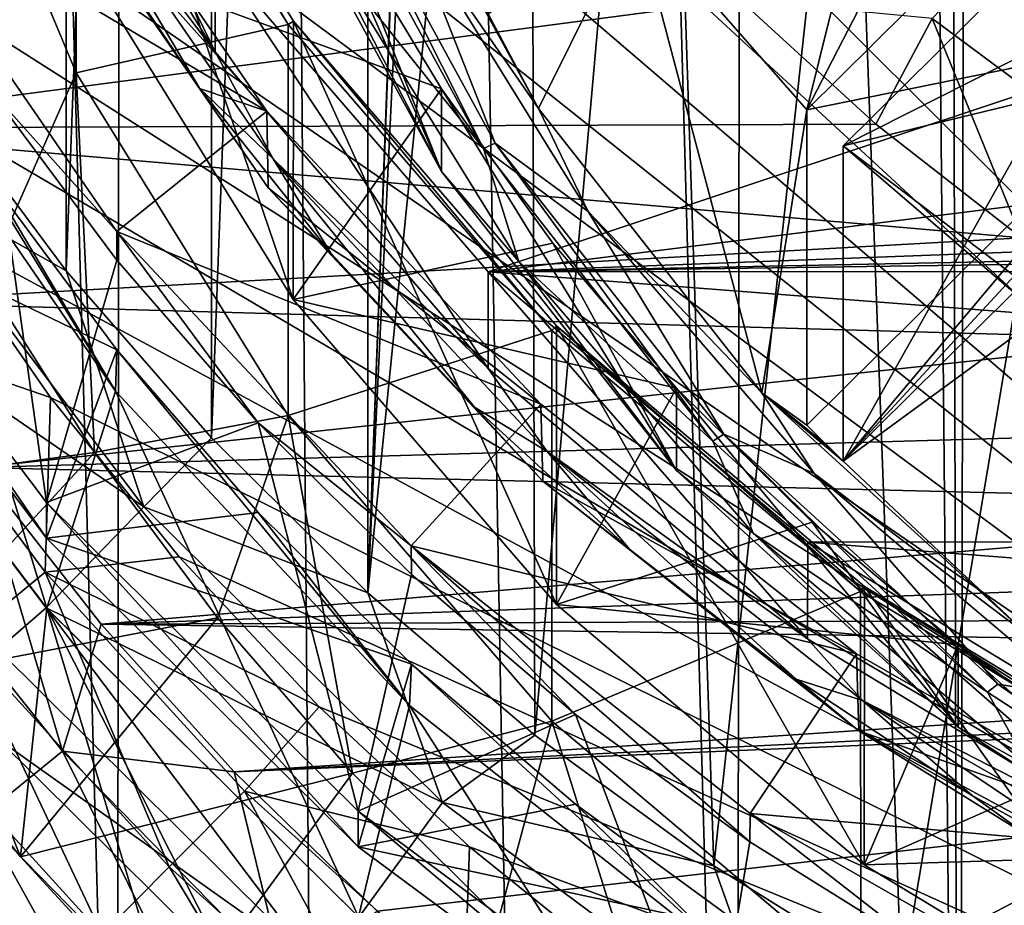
# Model space of a CAD drawing. Header units: metres. Extents: x -104 to 104, y -111 to 38.
# Tile 5 of 256: x -9.17 to -5.35, y -103.73 to -100.29. Entities that reach past the tile are written whole.
import ezdxf

# ---------------------------------------------------------------- set-up
doc = ezdxf.new("R2010")
doc.units = ezdxf.units.M
doc.layers.add('solid_509367_AD153', color=7, linetype='CONTINUOUS')

msp = doc.modelspace()

# ---------------------------------------------------------------- linework, layer by layer
at = {"layer": 'solid_509367_AD153'}
for points in [[(-11.061666, -23.528255, 19), (-9.526584, -105.931496, 19), (-8.794384, -106.528069, 19)], [(-8.716385, -24.495298, 19), (-11.061666, -23.528255, 19), (-8.794384, -106.528069, 19)], [(-8.716385, -24.495298, 19), (-8.794384, -106.528069, 19), (-8.022607, -107.077965, 19)], [(-8.716385, -24.495298, 19), (-7.220922, -107.574203, 19), (-6.388215, -108.016479, 19)], [(-6.283266, -25.228895, 19), (-8.716385, -24.495298, 19), (-6.388215, -108.016479, 19)], [(-8.716385, -24.495298, 19), (-8.022607, -107.077965, 19), (-7.220922, -107.574203, 19)], [(-6.283266, -25.228895, 19), (-6.388215, -108.016479, 19), (-5.524226, -108.405891, 19)], [(-5.668289, -52.594933, 19), (-6.283266, -25.228895, 19), (-5.524226, -108.405891, 19)], [(-5.421287, -53.759758, 19), (-5.668289, -52.594933, 19), (-5.524226, -108.405891, 19)], [(-5.421287, -53.759758, 19), (-5.524226, -108.405891, 19), (-4.639905, -108.737579, 19)], [(-4.936345, -54.849998, 19), (-5.421287, -53.759758, 19), (-4.639905, -108.737579, 19)], [(-11.307395, -66.963005, 15.803905), (0, -66.735802, 16.1), (0, -106.24762, 16.1)], [(-11.307395, -66.963005, 15.803905), (0, -106.24762, 16.1), (-11.307395, -95, 15.803905)], [(-7.820529, -85.815559, -1.135484), (-7.820529, -102.514053, 1.211337), (-8.428625, -101.911003, 1.126583)], [(-7.820529, -85.815559, -1.135484), (-8.428625, -101.911003, 1.126583), (-8.428625, -86.41861, -1.050731)], [(-7.483688, -93.55526, -0.04774), (-7.820529, -102.514053, 1.211337), (-7.820529, -85.815559, -1.135484)], [(-8.428625, -86.41861, -1.050731), (-8.428625, -101.911003, 1.126583), (-8.992067, -101.262947, 1.035505)], [(-8.428625, -86.41861, -1.050731), (-8.992067, -101.262947, 1.035505), (-8.992067, -87.066673, -0.959652)], [(-8.992067, -87.066673, -0.959652), (-8.992067, -101.262947, 1.035505), (-9.501403, -100.580429, 0.939583)], [(-8.992067, -87.066673, -0.959652), (-9.501403, -100.580429, 0.939583), (-9.501403, -87.749191, -0.86373)], [(-7.478924, -93.555435, -0.047715), (-7.820529, -102.514053, 1.211337), (-7.483688, -93.55526, -0.04774)], [(-7.478924, -93.555435, -0.047715), (-7.459042, -94.912018, 0.14294), (-7.820529, -102.514053, 1.211337)], [(-7.459042, -94.912018, 0.14294), (-7.189972, -96.244377, 0.330191), (-7.820529, -102.514053, 1.211337)], [(-11.273068, -95.839661, 15.804804), (-11.307395, -95, 15.803905), (0, -106.24762, 16.1)], [(-11.18351, -96.656342, 15.80715), (-11.273068, -95.839661, 15.804804), (0, -106.24762, 16.1)], [(-7.189972, -96.244377, 0.330191), (-7.171915, -103.066437, 1.288969), (-7.820529, -102.514053, 1.211337)], [(-7.189972, -96.244377, 0.330191), (-6.678816, -97.507973, 0.507778), (-7.171915, -103.066437, 1.288969)], [(-11.038448, -97.449585, 15.810948), (-11.18351, -96.656342, 15.80715), (0, -106.24762, 16.1)], [(-10.837698, -98.219055, 15.816205), (-11.038448, -97.449585, 15.810948), (0, -106.24762, 16.1)], [(-6.678816, -97.507973, 0.507778), (-6.477401, -103.573517, 1.360234), (-7.171915, -103.066437, 1.288969)], [(-6.678816, -97.507973, 0.507778), (-5.944884, -98.655609, 0.669068), (-6.477401, -103.573517, 1.360234)], [(-5.448579, -97.950974, -3.469273), (-6.11606, -100.637993, -3.091637), (-6.783165, -99.875755, -3.198763)], [(-5.037789, -98.549515, -3.385154), (-6.11606, -100.637993, -3.091637), (-5.448579, -97.950974, -3.469273)], [(-10.583735, -98.969185, 15.822855), (-10.837698, -98.219055, 15.816205), (0, -106.24762, 16.1)], [(-4.560282, -99.097359, -3.308159), (-6.11606, -100.637993, -3.091637), (-5.037789, -98.549515, -3.385154)], [(-9.265387, -98.661415, 1.982659), (-9.266597, -99.034798, -0.6914), (-8.413844, -100.41288, -0.497723)], [(-8.413288, -100.037865, 2.176106), (-9.265387, -98.661415, 1.982659), (-8.413844, -100.41288, -0.497723)], [(-5.944884, -98.655609, 0.669068), (-5.747686, -104.028175, 1.424133), (-6.477401, -103.573517, 1.360234)], [(-5.944884, -98.655609, 0.669068), (-5.013381, -99.651031, 0.808965), (-5.747686, -104.028175, 1.424133)], [(-10.275968, -99.704376, 15.830914), (-10.583735, -98.969185, 15.822855), (0, -106.24762, 16.1)], [(-8.954741, -98.974884, -1.4067), (-8.953526, -100.494263, -12.200286), (-9.556949, -99.052917, -12.402853)], [(-8.931284, -98.965965, -1.407953), (-8.130686, -100.306587, -1.219541), (-8.954741, -98.974884, -1.4067)], [(-8.954741, -98.974884, -1.4067), (-8.130686, -100.306587, -1.219541), (-8.953526, -100.494263, -12.200286)], [(-8.931284, -98.965965, -1.407953), (-8.932341, -100.046104, -9.107558), (-8.110395, -101.374344, -8.920887)], [(-8.110034, -100.29261, -1.221505), (-8.130686, -100.306587, -1.219541), (-8.931284, -98.965965, -1.407953)], [(-8.110034, -100.29261, -1.221505), (-8.931284, -98.965965, -1.407953), (-8.110395, -101.374344, -8.920887)], [(-9.556949, -99.052917, -12.402853), (-8.953526, -100.494263, -12.200286), (-9.309728, -101.296852, -12.087488)], [(-8.413844, -100.41288, -0.497723), (-9.266597, -99.034798, -0.6914), (-9.070434, -99.54808, -0.619263)], [(-4.560282, -100.322083, -12.022518), (-6.11606, -100.637993, -3.091637), (-4.560282, -99.097359, -3.308159)], [(-4.41886, -99.237404, -3.288477), (-5.974639, -100.778038, -3.071955), (-5.974639, -102.002762, -11.786314)], [(-3.865632, -99.710266, -3.222021), (-5.974639, -100.778038, -3.071955), (-4.41886, -99.237404, -3.288477)], [(-4.41886, -99.237404, -3.288477), (-5.974639, -102.002762, -11.786314), (-4.41886, -100.462128, -12.002836)], [(-8.24196, -99.261871, -10.252849), (-8.24196, -99.58197, -12.530465), (-7.534498, -100.876518, -12.348528)], [(-7.915264, -99.923637, -10.159844), (-8.24196, -99.261871, -10.252849), (-7.534498, -100.876518, -12.348528)], [(-8.213385, -100.642471, 0.948303), (-9.095352, -99.359985, 0.76806), (-9.742904, -99.734749, 0.82073)], [(-9.092106, -99.657845, -1.310716), (-9.095352, -99.359985, 0.76806), (-8.213385, -100.642471, 0.948303)], [(-7.829862, -99.402962, -12.555623), (-7.157773, -100.63279, -12.382782), (-7.6703, -99.891754, -12.629739)], [(-7.354011, -100.265091, -12.030528), (-7.157773, -100.63279, -12.382782), (-7.829862, -99.402962, -12.555623)], [(-8.012884, -99.510521, -12.742473), (-7.372092, -100.788239, -12.562901), (-8.061845, -99.523224, -12.740687)], [(-8.012884, -99.510521, -12.742473), (-7.32592, -100.7677, -12.565787), (-7.372092, -100.788239, -12.562901)], [(-7.6703, -99.891754, -12.629739), (-7.32592, -100.7677, -12.565787), (-8.012884, -99.510521, -12.742473)], [(-9.070434, -99.54808, -0.619263), (-8.931146, -99.87735, -1.279866), (-8.474521, -100.553955, -1.184776)], [(-8.188962, -100.82795, -0.439389), (-9.070434, -99.54808, -0.619263), (-8.474521, -100.553955, -1.184776)], [(-8.413844, -100.41288, -0.497723), (-9.070434, -99.54808, -0.619263), (-8.188962, -100.82795, -0.439389)], [(-7.966865, -100.041389, -12.608709), (-8.061845, -99.523224, -12.740687), (-7.372092, -100.788239, -12.562901)], [(-7.534498, -100.876518, -12.348528), (-8.24196, -99.58197, -12.530465), (-7.966865, -100.041389, -12.608709)], [(-8.474521, -100.553955, -1.184776), (-9.092106, -99.657845, -1.310716), (-8.474807, -100.554146, -1.184749)], [(-8.474521, -100.553955, -1.184776), (-8.931146, -99.87735, -1.279866), (-9.092106, -99.657845, -1.310716)], [(-8.474807, -100.554146, -1.184749), (-9.092106, -99.657845, -1.310716), (-8.213385, -100.642471, 0.948303)], [(-5.013381, -99.651031, 0.808965), (-4.991703, -104.423904, 1.479748), (-5.747686, -104.028175, 1.424133)], [(-9.916809, -100.417137, 15.84032), (-10.275968, -99.704376, 15.830914), (0, -106.24762, 16.1)], [(-8.213385, -100.642471, 0.948303), (-9.742904, -99.734749, 0.82073), (-8.796303, -101.109833, 1.013986)], [(-9.295186, -100.551826, 0.127701), (-8.796303, -101.109833, 1.013986), (-9.742904, -99.734749, 0.82073)], [(-3.261209, -100.117058, -3.16485), (-5.974639, -100.778038, -3.071955), (-3.865632, -99.710266, -3.222021)], [(-7.6703, -99.891754, -12.629739), (-6.964487, -101.032326, -12.469442), (-7.32592, -100.7677, -12.565787)], [(-7.157773, -100.63279, -12.382782), (-6.964487, -101.032326, -12.469442), (-7.6703, -99.891754, -12.629739)], [(-7.354011, -100.265091, -12.030528), (-6.783165, -99.875755, -3.198763), (-7.157773, -100.63279, -12.382782)], [(-6.783165, -99.875755, -3.198763), (-6.29044, -101.736298, -12.227695), (-7.157773, -100.63279, -12.382782)], [(-6.783165, -99.875755, -3.198763), (-6.11606, -100.637993, -3.091637), (-6.29044, -101.736298, -12.227695)], [(-8.932341, -100.046104, -9.107558), (-7.915264, -99.923637, -10.159844), (-7.534498, -100.556427, -10.070911)], [(-7.534498, -100.556427, -10.070911), (-7.915264, -99.923637, -10.159844), (-7.534498, -100.876518, -12.348528)], [(-10.519297, -99.997742, 3.16859), (-10.165394, -100.708603, 3.259137), (-6.37512, -100.211784, 3.089087)], [(-5.337503, -99.978828, 2.736831), (-5.629254, -100.28241, 3.008996), (-4.645545, -101.013847, 3.084391)], [(-8.110395, -101.374344, -8.920887), (-8.932341, -100.046104, -9.107558), (-7.534498, -100.556427, -10.070911)], [(-8.413288, -100.037865, 2.176106), (-8.413844, -100.41288, -0.497723), (-7.353839, -101.641922, -0.324992)], [(-7.353456, -101.26651, 2.348781), (-8.413288, -100.037865, 2.176106), (-7.353839, -101.641922, -0.324992)], [(-3.817204, -100.087822, 2.183127), (-8.413288, -100.037865, 2.176106), (-7.353456, -101.26651, 2.348781)], [(-7.966865, -100.041389, -12.608709), (-7.372092, -100.788239, -12.562901), (-7.233762, -101.226067, -12.442214)], [(-7.534498, -100.876518, -12.348528), (-7.966865, -100.041389, -12.608709), (-7.233762, -101.226067, -12.442214)], [(-2.626029, -100.675713, 2.26575), (-3.817204, -100.087822, 2.183127), (-7.353456, -101.26651, 2.348781)], [(-3.261209, -100.117058, -3.16485), (-4.36131, -102.003944, -2.899665), (-5.974639, -100.778038, -3.071955)], [(-9.745869, -100.355919, -3.636194), (-8.801093, -101.730148, -3.443058), (-9.742785, -100.194336, -2.44711)], [(-8.801093, -101.730148, -3.443058), (-9.295186, -100.899757, -2.34797), (-9.742785, -100.194336, -2.44711)], [(-10.165394, -100.708603, 3.259137), (-5.847655, -100.69352, 3.142842), (-6.37512, -100.211784, 3.089087)], [(-5.629254, -100.28241, 3.008996), (-6.37512, -100.211784, 3.089087), (-5.847655, -100.69352, 3.142842)], [(-8.130686, -100.306587, -1.219541), (-8.130243, -101.824173, -12.013379), (-8.953526, -100.494263, -12.200286)], [(-8.110034, -100.29261, -1.221505), (-7.106354, -101.49427, -1.052623), (-8.130686, -100.306587, -1.219541)], [(-8.130686, -100.306587, -1.219541), (-7.106354, -101.49427, -1.052623), (-8.130243, -101.824173, -12.013379)], [(-8.110034, -100.29261, -1.221505), (-8.110395, -101.374344, -8.920887), (-7.088746, -102.558899, -8.754408)], [(-7.088469, -101.476936, -1.055059), (-7.106354, -101.49427, -1.052623), (-8.110034, -100.29261, -1.221505)], [(-7.088469, -101.476936, -1.055059), (-8.110034, -100.29261, -1.221505), (-7.088746, -102.558899, -8.754408)], [(-5.629254, -100.28241, 3.008996), (-5.847655, -100.69352, 3.142842), (-5.282038, -101.134499, 3.18986)], [(-4.645545, -101.013847, 3.084391), (-5.629254, -100.28241, 3.008996), (-5.282038, -101.134499, 3.18986)], [(-4.560282, -100.322083, -12.022518), (-5.974639, -102.002762, -11.786314), (-6.11606, -101.862717, -11.805996)], [(-4.560282, -100.322083, -12.022518), (-6.11606, -101.862717, -11.805996), (-6.11606, -100.637993, -3.091637)], [(-4.490128, -100.392654, -12.0126), (-5.974639, -102.002762, -11.786314), (-4.560282, -100.322083, -12.022518)], [(-10.093715, -101.21759, -3.515094), (-9.068298, -102.573654, -3.324512), (-9.745869, -100.355919, -3.636194)], [(-9.068298, -102.573654, -3.324512), (-8.801093, -101.730148, -3.443058), (-9.745869, -100.355919, -3.636194)], [(-9.509466, -101.099846, 15.850986), (-9.916809, -100.417137, 15.84032), (0, -106.24762, 16.1)], [(-7.353839, -101.641922, -0.324992), (-8.413844, -100.41288, -0.497723), (-8.188962, -100.82795, -0.439389)], [(-4.41886, -100.462128, -12.002836), (-5.974639, -102.002762, -11.786314), (-4.490128, -100.392654, -12.0126)], [(-8.953526, -100.494263, -12.200286), (-8.883155, -101.969086, -11.993013), (-9.309728, -101.296852, -12.087488)], [(-8.953526, -100.494263, -12.200286), (-8.130243, -101.824173, -12.013379), (-8.883155, -101.969086, -11.993013)], [(-10.095042, -100.805077, -0.594077), (-9.068995, -102.162376, -0.403321), (-9.295186, -100.551826, 0.127701)], [(-9.674191, -100.878708, -3.057807), (-9.501403, -100.580429, 0.939583), (-8.992067, -101.262947, 1.035505)], [(-9.295186, -100.551826, 0.127701), (-8.795604, -101.222145, 0.221908), (-8.796303, -101.109833, 1.013986)], [(-9.068995, -102.162376, -0.403321), (-8.795604, -101.222145, 0.221908), (-9.295186, -100.551826, 0.127701)], [(-8.474807, -100.554146, -1.184749), (-8.208514, -100.940796, -1.130409), (-8.474521, -100.553955, -1.184776)], [(-8.213385, -100.642471, 0.948303), (-8.208514, -100.940796, -1.130409), (-8.474807, -100.554146, -1.184749)], [(-7.965108, -101.193993, -1.094824), (-8.474521, -100.553955, -1.184776), (-8.208514, -100.940796, -1.130409)], [(-8.188962, -100.82795, -0.439389), (-8.474521, -100.553955, -1.184776), (-7.965108, -101.193993, -1.094824)], [(-8.110395, -101.374344, -8.920887), (-7.534498, -100.556427, -10.070911), (-7.102264, -101.155914, -9.986659)], [(-7.534498, -100.556427, -10.070911), (-7.534498, -100.876518, -12.348528), (-6.621515, -102.038109, -12.185278)], [(-7.102264, -101.155914, -9.986659), (-7.534498, -100.556427, -10.070911), (-6.621515, -102.038109, -12.185278)], [(-7.148396, -101.78083, 1.108289), (-8.213385, -100.642471, 0.948303), (-8.796303, -101.109833, 1.013986)], [(-8.208514, -100.940796, -1.130409), (-8.213385, -100.642471, 0.948303), (-7.148396, -101.78083, 1.108289)], [(-7.157773, -100.63279, -12.382782), (-6.29044, -101.736298, -12.227695), (-6.964487, -101.032326, -12.469442)], [(-6.11606, -100.637993, -3.091637), (-6.11606, -101.862717, -11.805996), (-6.29044, -101.736298, -12.227695)], [(-10.165394, -100.708603, 3.259137), (-5.282038, -101.134499, 3.18986), (-5.847655, -100.69352, 3.142842)], [(-1.337407, -101.040085, 2.316959), (-2.626029, -100.675713, 2.26575), (-7.353456, -101.26651, 2.348781)], [(-10.165394, -100.708603, 3.259137), (-9.770322, -101.385094, 3.343764), (-5.282038, -101.134499, 3.18986)], [(-7.32592, -100.7677, -12.565787), (-6.481448, -101.924034, -12.403275), (-7.372092, -100.788239, -12.562901)], [(-7.32592, -100.7677, -12.565787), (-6.4382, -101.897408, -12.407017), (-6.481448, -101.924034, -12.403275)], [(-6.964487, -101.032326, -12.469442), (-6.4382, -101.897408, -12.407017), (-7.32592, -100.7677, -12.565787)], [(-9.068995, -102.301552, -1.393589), (-9.068995, -102.162376, -0.403321), (-10.095042, -100.805077, -0.594077)], [(-10.095042, -100.944252, -1.584345), (-9.068995, -102.301552, -1.393589), (-10.095042, -100.805077, -0.594077)], [(-7.233762, -101.226067, -12.442214), (-7.372092, -100.788239, -12.562901), (-6.481448, -101.924034, -12.403275)], [(-5.974639, -100.778038, -3.071955), (-4.36131, -102.003944, -2.899665), (-5.204905, -101.438652, -2.979112)], [(-5.974639, -102.002762, -11.786314), (-5.974639, -100.778038, -3.071955), (-5.204905, -101.438652, -2.979112)], [(-8.188962, -100.82795, -0.439389), (-7.965108, -101.193993, -1.094824), (-7.406871, -101.791862, -1.010799)], [(-7.123883, -101.964409, -0.27967), (-8.188962, -100.82795, -0.439389), (-7.406871, -101.791862, -1.010799)], [(-7.353839, -101.641922, -0.324992), (-8.188962, -100.82795, -0.439389), (-7.123883, -101.964409, -0.27967)], [(-8.690784, -102.179489, -2.874994), (-10.093946, -101.216049, -3.51531), (-9.674191, -100.878708, -3.057807)], [(-8.690784, -102.179489, -2.874994), (-9.674191, -100.878708, -3.057807), (-8.992067, -101.262947, 1.035505)], [(-6.621515, -102.038109, -12.185278), (-7.534498, -100.876518, -12.348528), (-7.233762, -101.226067, -12.442214)], [(-9.295186, -100.899757, -2.34797), (-8.795604, -101.570076, -2.253762), (-10.095042, -100.944252, -1.584345)], [(-8.801093, -101.730148, -3.443058), (-8.795604, -101.570076, -2.253762), (-9.295186, -100.899757, -2.34797)], [(-8.795604, -101.570076, -2.253762), (-9.068995, -102.301552, -1.393589), (-10.095042, -100.944252, -1.584345)], [(-8.208514, -100.940796, -1.130409), (-7.148396, -101.78083, 1.108289), (-7.140871, -102.079987, -0.970305)], [(-7.965108, -101.193993, -1.094824), (-8.208514, -100.940796, -1.130409), (-7.140871, -102.079987, -0.970305)], [(-0.673782, -101.132118, 2.329894), (-1.337407, -101.040085, 2.316959), (-7.353456, -101.26651, 2.348781)], [(-6.964487, -101.032326, -12.469442), (-6.087184, -102.049522, -12.326485), (-6.4382, -101.897408, -12.407017)], [(-6.29044, -101.736298, -12.227695), (-6.087184, -102.049522, -12.326485), (-6.964487, -101.032326, -12.469442)], [(-9.761717, -101.510887, 15.79587), (-9.509466, -101.099846, 15.850986), (-9.053046, -101.754623, 15.862938)], [(-9.053046, -101.754623, 15.862938), (-9.509466, -101.099846, 15.850986), (0, -106.24762, 16.1)], [(-7.148396, -101.78083, 1.108289), (-8.796303, -101.109833, 1.013986), (-7.652043, -102.3312, 1.185637)], [(-8.246834, -101.853622, 0.310657), (-7.652043, -102.3312, 1.185637), (-8.796303, -101.109833, 1.013986)], [(-8.795604, -101.222145, 0.221908), (-8.246834, -101.853622, 0.310657), (-8.796303, -101.109833, 1.013986)], [(-9.770322, -101.385094, 3.343764), (-4.685239, -101.528343, 3.22943), (-5.282038, -101.134499, 3.18986)], [(-8.110395, -101.374344, -8.920887), (-7.102264, -101.155914, -9.986659), (-6.621515, -101.71801, -9.907661)], [(0, -101.16333, 2.33428), (-0.673782, -101.132118, 2.329894), (-7.353456, -101.26651, 2.348781)], [(-6.621515, -101.71801, -9.907661), (-7.102264, -101.155914, -9.986659), (-6.621515, -102.038109, -12.185278)], [(-7.406871, -101.791862, -1.010799), (-7.965108, -101.193993, -1.094824), (-7.140871, -102.079987, -0.970305)], [(0, -101.16333, 2.33428), (-7.353456, -101.26651, 2.348781), (7.360244, -101.259819, 2.347841)], [(-10.093946, -101.216049, -3.51531), (-9.06986, -102.571571, -3.324805), (-9.257636, -102.733948, -3.301983)], [(-8.690784, -102.179489, -2.874994), (-9.06986, -102.571571, -3.324805), (-10.093946, -101.216049, -3.51531)], [(-9.169965, -103.538559, -11.043657), (-9.068298, -102.573654, -3.324512), (-10.093715, -101.21759, -3.515094)], [(-9.169965, -103.538559, -11.043657), (-10.093715, -101.21759, -3.515094), (-9.706403, -102.860855, -11.138903)], [(-9.068995, -102.162376, -0.403321), (-8.246834, -101.853622, 0.310657), (-8.795604, -101.222145, 0.221908)], [(-7.233762, -101.226067, -12.442214), (-6.481448, -101.924034, -12.403275), (-6.32254, -102.282585, -12.29373)], [(-6.621515, -102.038109, -12.185278), (-7.233762, -101.226067, -12.442214), (-6.32254, -102.282585, -12.29373)], [(-8.690784, -102.179489, -2.874994), (-8.992067, -101.262947, 1.035505), (-8.428625, -101.911003, 1.126583)], [(-7.353456, -101.26651, 2.348781), (-7.353839, -101.641922, -0.324992), (-6.112715, -102.691612, -0.177468)], [(7.360244, -101.259819, 2.347841), (-7.353456, -101.26651, 2.348781), (6.121272, -102.309647, 2.495384)], [(-6.111816, -102.316422, 2.496337), (-7.353456, -101.26651, 2.348781), (-6.112715, -102.691612, -0.177468)], [(6.121272, -102.309647, 2.495384), (-7.353456, -101.26651, 2.348781), (-6.111816, -102.316422, 2.496337)], [(-10.191875, -102.146461, -11.239305), (-9.309728, -101.296852, -12.087488), (-8.883155, -101.969086, -11.993013)], [(-9.770322, -101.385094, 3.343764), (-9.333615, -102.027023, 3.422434), (-4.685239, -101.528343, 3.22943)], [(-7.088746, -102.558899, -8.754408), (-8.110395, -101.374344, -8.920887), (-6.621515, -101.71801, -9.907661)], [(-5.974639, -102.002762, -11.786314), (-5.204905, -101.438652, -2.979112), (-5.251519, -102.68338, -12.09459)], [(-7.106354, -101.49427, -1.052623), (-7.106178, -103.011398, -11.846525), (-8.130243, -101.824173, -12.013379)], [(-7.088469, -101.476936, -1.055059), (-5.906999, -102.508629, -0.910064), (-7.106354, -101.49427, -1.052623)], [(-7.106354, -101.49427, -1.052623), (-5.906999, -102.508629, -0.910064), (-7.106178, -103.011398, -11.846525)], [(-7.088469, -101.476936, -1.055059), (-7.088746, -102.558899, -8.754408), (-5.892547, -103.57061, -8.612222)], [(-5.891635, -102.489021, -0.91282), (-5.906999, -102.508629, -0.910064), (-7.088469, -101.476936, -1.055059)], [(-5.891635, -102.489021, -0.91282), (-7.088469, -101.476936, -1.055059), (-5.892547, -103.57061, -8.612222)], [(-9.074492, -102.433434, 15.813866), (-9.761717, -101.510887, 15.79587), (-9.053046, -101.754623, 15.862938)], [(-9.393886, -102.696747, 15.662134), (-9.761717, -101.510887, 15.79587), (-9.074492, -102.433434, 15.813866)], [(-9.333615, -102.027023, 3.422434), (-4.054169, -101.876991, 3.261742), (-4.685239, -101.528343, 3.22943)], [(-8.795604, -101.570076, -2.253762), (-8.246834, -102.201553, -2.165014), (-9.068995, -102.301552, -1.393589)], [(-8.801093, -101.730148, -3.443058), (-7.659605, -102.950546, -3.271543), (-8.795604, -101.570076, -2.253762)], [(-7.659605, -102.950546, -3.271543), (-8.246834, -102.201553, -2.165014), (-8.795604, -101.570076, -2.253762)], [(-6.112715, -102.691612, -0.177468), (-7.353839, -101.641922, -0.324992), (-7.123883, -101.964409, -0.27967)], [(-9.068298, -102.573654, -3.324512), (-7.857496, -103.772461, -3.15603), (-8.801093, -101.730148, -3.443058)], [(-7.857496, -103.772461, -3.15603), (-7.659605, -102.950546, -3.271543), (-8.801093, -101.730148, -3.443058)], [(-7.088746, -102.558899, -8.754408), (-6.621515, -101.71801, -9.907661), (-6.095534, -102.238869, -9.834458)], [(-6.621515, -101.71801, -9.907661), (-6.621515, -102.038109, -12.185278), (-5.527915, -103.035042, -12.045168)], [(-6.095534, -102.238869, -9.834458), (-6.621515, -101.71801, -9.907661), (-5.527915, -103.035042, -12.045168)], [(-9.074492, -102.433434, 15.813866), (-9.053046, -101.754623, 15.862938), (-8.55344, -102.373207, 15.87602)], [(-8.55344, -102.373207, 15.87602), (-9.053046, -101.754623, 15.862938), (0, -106.24762, 16.1)], [(-6.29044, -101.736298, -12.227695), (-5.251519, -102.68338, -12.09459), (-6.087184, -102.049522, -12.326485)], [(-5.974639, -102.002762, -11.786314), (-5.251519, -102.68338, -12.09459), (-6.29044, -101.736298, -12.227695)], [(-6.045763, -101.933151, -11.796098), (-5.974639, -102.002762, -11.786314), (-6.29044, -101.736298, -12.227695)], [(-6.11606, -101.862717, -11.805996), (-6.045763, -101.933151, -11.796098), (-6.29044, -101.736298, -12.227695)], [(-5.923168, -102.750198, 1.244524), (-7.148396, -101.78083, 1.108289), (-7.652043, -102.3312, 1.185637)], [(-6.803131, -102.344666, -0.933108), (-7.406871, -101.791862, -1.010799), (-7.140871, -102.079987, -0.970305)], [(-7.123883, -101.964409, -0.27967), (-7.406871, -101.791862, -1.010799), (-6.803131, -102.344666, -0.933108)], [(-7.140871, -102.079987, -0.970305), (-7.148396, -101.78083, 1.108289), (-5.923168, -102.750198, 1.244524)], [(-8.130243, -101.824173, -12.013379), (-8.405046, -102.610741, -11.902834), (-8.883155, -101.969086, -11.993013)], [(-8.130243, -101.824173, -12.013379), (-7.881079, -103.213837, -11.818074), (-8.405046, -102.610741, -11.902834)], [(-8.130243, -101.824173, -12.013379), (-7.106178, -103.011398, -11.846525), (-7.881079, -103.213837, -11.818074)], [(-9.333615, -102.027023, 3.422434), (-3.401426, -102.174576, 3.286304), (-4.054169, -101.876991, 3.261742)], [(-9.068995, -102.162376, -0.403321), (-7.858329, -103.361267, -0.234829), (-8.246834, -101.853622, 0.310657)], [(-8.246834, -101.853622, 0.310657), (-7.651943, -102.442726, 0.393449), (-7.652043, -102.3312, 1.185637)], [(-7.858329, -103.361267, -0.234829), (-7.651943, -102.442726, 0.393449), (-8.246834, -101.853622, 0.310657)], [(-6.11606, -101.862717, -11.805996), (-5.974639, -102.002762, -11.786314), (-6.045763, -101.933151, -11.796098)], [(-8.690784, -102.179489, -2.874994), (-8.428625, -101.911003, 1.126583), (-7.820529, -102.514053, 1.211337)], [(-6.4382, -101.897408, -12.407017), (-5.413478, -102.899925, -12.266123), (-6.481448, -101.924034, -12.403275)], [(-6.4382, -101.897408, -12.407017), (-5.37371, -102.867805, -12.270637), (-5.413478, -102.899925, -12.266123)], [(-6.087184, -102.049522, -12.326485), (-5.37371, -102.867805, -12.270637), (-6.4382, -101.897408, -12.407017)], [(-6.32254, -102.282585, -12.29373), (-6.481448, -101.924034, -12.403275), (-5.413478, -102.899925, -12.266123)], [(-9.706403, -102.860855, -11.138903), (-10.191875, -102.146461, -11.239305), (-8.883155, -101.969086, -11.993013)], [(-9.706403, -102.860855, -11.138903), (-8.883155, -101.969086, -11.993013), (-8.405046, -102.610741, -11.902834)], [(-7.123883, -101.964409, -0.27967), (-6.803131, -102.344666, -0.933108), (-6.156797, -102.849121, -0.862211)], [(-5.899302, -102.931175, -0.1438), (-7.123883, -101.964409, -0.27967), (-6.156797, -102.849121, -0.862211)], [(-6.112715, -102.691612, -0.177468), (-7.123883, -101.964409, -0.27967), (-5.899302, -102.931175, -0.1438)], [(-9.772262, -102.166031, 3.504207), (-9.007268, -103.129143, 3.619335), (-9.333615, -102.027023, 3.422434)], [(-9.333615, -102.027023, 3.422434), (-8.856477, -102.634964, 3.495257), (-3.401426, -102.174576, 3.286304)], [(-9.007268, -103.129143, 3.619335), (-8.856477, -102.634964, 3.495257), (-9.333615, -102.027023, 3.422434)], [(-5.527915, -103.035042, -12.045168), (-6.621515, -102.038109, -12.185278), (-6.32254, -102.282585, -12.29373)], [(-6.087184, -102.049522, -12.326485), (-5.059996, -102.918282, -12.204388), (-5.37371, -102.867805, -12.270637)], [(-5.251519, -102.68338, -12.09459), (-5.059996, -102.918282, -12.204388), (-6.087184, -102.049522, -12.326485)], [(-7.140871, -102.079987, -0.970305), (-5.923168, -102.750198, 1.244524), (-5.913343, -103.049072, -0.834109)], [(-6.803131, -102.344666, -0.933108), (-7.140871, -102.079987, -0.970305), (-5.913343, -103.049072, -0.834109)], [(-9.321443, -103.38353, 3.812967), (-9.007268, -103.129143, 3.619335), (-9.772262, -102.166031, 3.504207)], [(-7.530423, -103.328445, -2.713518), (-9.06986, -102.571571, -3.324805), (-8.690784, -102.179489, -2.874994)], [(-7.858329, -103.500435, -1.225097), (-7.858329, -103.361267, -0.234829), (-9.068995, -102.162376, -0.403321)], [(-9.068995, -102.301552, -1.393589), (-7.858329, -103.500435, -1.225097), (-9.068995, -102.162376, -0.403321)], [(-8.856477, -102.634964, 3.495257), (-2.727144, -102.418564, 3.302764), (-3.401426, -102.174576, 3.286304)], [(-7.530423, -103.328445, -2.713518), (-8.690784, -102.179489, -2.874994), (-7.820529, -102.514053, 1.211337)], [(-8.246834, -102.201553, -2.165014), (-7.651943, -102.790657, -2.082221), (-9.068995, -102.301552, -1.393589)], [(-7.659605, -102.950546, -3.271543), (-7.651943, -102.790657, -2.082221), (-8.246834, -102.201553, -2.165014)], [(-7.088746, -102.558899, -8.754408), (-6.095534, -102.238869, -9.834458), (-5.527915, -102.714943, -9.767551)], [(-5.527915, -102.714943, -9.767551), (-6.095534, -102.238869, -9.834458), (-5.527915, -103.035042, -12.045168)], [(-7.651943, -102.790657, -2.082221), (-7.858329, -103.500435, -1.225097), (-9.068995, -102.301552, -1.393589)], [(-6.32254, -102.282585, -12.29373), (-5.413478, -102.899925, -12.266123), (-5.255636, -103.184937, -12.166912)], [(-5.527915, -103.035042, -12.045168), (-6.32254, -102.282585, -12.29373), (-5.255636, -103.184937, -12.166912)], [(-5.923168, -102.750198, 1.244524), (-7.652043, -102.3312, 1.185637), (-6.336141, -103.370232, 1.331664)], [(-6.337351, -103.480873, 0.539352), (-6.336141, -103.370232, 1.331664), (-7.652043, -102.3312, 1.185637)], [(-7.01426, -102.986153, 0.469823), (-6.337351, -103.480873, 0.539352), (-7.652043, -102.3312, 1.185637)], [(-7.651943, -102.442726, 0.393449), (-7.01426, -102.986153, 0.469823), (-7.652043, -102.3312, 1.185637)], [(-6.111816, -102.316422, 2.496337), (-6.112715, -102.691612, -0.177468), (-4.72109, -103.536064, -0.058788)], [(6.121272, -102.309647, 2.495384), (-6.111816, -102.316422, 2.496337), (4.732626, -103.154572, 2.614131)], [(-4.722789, -103.159538, 2.614829), (-6.111816, -102.316422, 2.496337), (-4.72109, -103.536064, -0.058788)], [(4.732626, -103.154572, 2.614131), (-6.111816, -102.316422, 2.496337), (-4.722789, -103.159538, 2.614829)], [(-9.074492, -102.433434, 15.813866), (-8.55344, -102.373207, 15.87602), (-8.009535, -102.956291, 15.890263)], [(-8.009535, -102.956291, 15.890263), (-8.55344, -102.373207, 15.87602), (0, -106.24762, 16.1)], [(-6.156797, -102.849121, -0.862211), (-6.803131, -102.344666, -0.933108), (-5.913343, -103.049072, -0.834109)], [(-8.856477, -102.634964, 3.495257), (-2.037898, -102.609871, 3.311425), (-2.727144, -102.418564, 3.302764)], [(-8.592101, -103.577454, 15.683129), (-9.393886, -102.696747, 15.662134), (-9.074492, -102.433434, 15.813866)], [(-8.299899, -103.28389, 15.834149), (-9.074492, -102.433434, 15.813866), (-8.009535, -102.956291, 15.890263)], [(-8.592101, -103.577454, 15.683129), (-9.074492, -102.433434, 15.813866), (-8.299899, -103.28389, 15.834149)], [(-7.858329, -103.361267, -0.234829), (-7.01426, -102.986153, 0.469823), (-7.651943, -102.442726, 0.393449)], [(-5.891635, -102.489021, -0.91282), (-4.562208, -103.324669, -0.795378), (-5.906999, -102.508629, -0.910064)], [(-5.891635, -102.489021, -0.91282), (-5.892547, -103.57061, -8.612222), (-4.551255, -104.384552, -8.497829)], [(-4.552732, -103.301758, -0.798597), (-4.562208, -103.324669, -0.795378), (-5.891635, -102.489021, -0.91282)], [(-4.552732, -103.301758, -0.798597), (-5.891635, -102.489021, -0.91282), (-4.551255, -104.384552, -8.497829)], [(-7.530423, -103.328445, -2.713518), (-7.820529, -102.514053, 1.211337), (-7.171915, -103.066437, 1.288969)], [(-5.906999, -102.508629, -0.910064), (-5.906402, -104.025986, -11.703935), (-7.106178, -103.011398, -11.846525)], [(-5.906999, -102.508629, -0.910064), (-4.562208, -103.324669, -0.795378), (-5.906402, -104.025986, -11.703935)], [(-9.06986, -102.571571, -3.324805), (-8.022882, -103.958168, -3.129931), (-9.257636, -102.733948, -3.301983)], [(-9.06986, -102.571571, -3.324805), (-7.856051, -103.773445, -3.155892), (-8.022882, -103.958168, -3.129931)], [(-7.530423, -103.328445, -2.713518), (-7.856051, -103.773445, -3.155892), (-9.06986, -102.571571, -3.324805)], [(-5.892547, -103.57061, -8.612222), (-7.088746, -102.558899, -8.754408), (-5.527915, -102.714943, -9.767551)], [(-8.585377, -104.176018, -10.954068), (-9.068298, -102.573654, -3.324512), (-9.169965, -103.538559, -11.043657)], [(-7.955708, -104.769882, -10.870605), (-7.857496, -103.772461, -3.15603), (-9.068298, -102.573654, -3.324512)], [(-7.955708, -104.769882, -10.870605), (-9.068298, -102.573654, -3.324512), (-8.585377, -104.176018, -10.954068)], [(-8.856477, -102.634964, 3.495257), (-1.355527, -102.746529, 3.312587), (-2.037898, -102.609871, 3.311425)], [(-9.169965, -103.538559, -11.043657), (-9.706403, -102.860855, -11.138903), (-8.405046, -102.610741, -11.902834)], [(-9.169965, -103.538559, -11.043657), (-8.405046, -102.610741, -11.902834), (-7.881079, -103.213837, -11.818074)], [(-9.007268, -103.129143, 3.619335), (-8.340237, -103.209236, 3.562314), (-8.856477, -102.634964, 3.495257)], [(-8.856477, -102.634964, 3.495257), (-8.340237, -103.209236, 3.562314), (-1.355527, -102.746529, 3.312587)], [(-8.853388, -103.840919, 15.445029), (-9.67947, -102.933006, 15.423397), (-9.393886, -102.696747, 15.662134)], [(-8.853388, -103.840919, 15.445029), (-9.393886, -102.696747, 15.662134), (-8.592101, -103.577454, 15.683129)], [(-4.72109, -103.536064, -0.058788), (-6.112715, -102.691612, -0.177468), (-5.899302, -102.931175, -0.1438)], [(-5.892547, -103.57061, -8.612222), (-5.527915, -102.714943, -9.767551), (-4.922534, -103.142967, -9.707397)], [(-5.527915, -102.714943, -9.767551), (-5.527915, -103.035042, -12.045168), (-4.283526, -103.840126, -11.93202)], [(-4.922534, -103.142967, -9.707397), (-5.527915, -102.714943, -9.767551), (-4.283526, -103.840126, -11.93202)], [(-9.257636, -102.733948, -3.301983), (-8.022882, -103.958168, -3.129931), (-9.259171, -103.081192, -5.777751)], [(-8.340237, -103.209236, 3.562314), (-0.676911, -102.828812, 3.306206), (-1.355527, -102.746529, 3.312587)], [(-4.567114, -103.527534, 1.353772), (-5.923168, -102.750198, 1.244524), (-6.336141, -103.370232, 1.331664)], [(-5.913343, -103.049072, -0.834109), (-5.923168, -102.750198, 1.244524), (-4.567114, -103.527534, 1.353772)], [(-7.651943, -102.790657, -2.082221), (-7.01426, -103.334084, -2.005847), (-7.858329, -103.500435, -1.225097)], [(-7.659605, -102.950546, -3.271543), (-6.346133, -103.989792, -3.125487), (-7.651943, -102.790657, -2.082221)], [(-6.346133, -103.989792, -3.125487), (-7.01426, -103.334084, -2.005847), (-7.651943, -102.790657, -2.082221)], [(-8.340237, -103.209236, 3.562314), (0.000028, -102.856911, 3.292254), (-0.676911, -102.828812, 3.306206)], [(-8.340237, -103.209236, 3.562314), (-7.784385, -103.749741, 3.623579), (0.000028, -102.856911, 3.292254)], [(-7.784385, -103.749741, 3.623579), (-7.196525, -104.249588, 3.678283), (0.000028, -102.856911, 3.292254)], [(-7.196525, -104.249588, 3.678283), (-6.578047, -104.707993, 3.726352), (0.000028, -102.856911, 3.292254)], [(-6.578047, -104.707993, 3.726352), (-5.928033, -105.124847, 3.76775), (0.000028, -102.856911, 3.292254)], [(-5.473546, -103.3013, -0.798661), (-6.156797, -102.849121, -0.862211), (-5.913343, -103.049072, -0.834109)], [(-5.899302, -102.931175, -0.1438), (-6.156797, -102.849121, -0.862211), (-5.473546, -103.3013, -0.798661)], [(-5.928033, -105.124847, 3.76775), (-5.247602, -105.497849, 3.802179), (0.000028, -102.856911, 3.292254)], [(-5.37371, -102.867805, -12.270637), (-4.199114, -103.688011, -12.155365), (-5.413478, -102.899925, -12.266123)], [(-5.37371, -102.867805, -12.270637), (-4.165823, -103.649559, -12.160769), (-4.199114, -103.688011, -12.155365)], [(-5.059996, -102.918282, -12.204388), (-4.165823, -103.649559, -12.160769), (-5.37371, -102.867805, -12.270637)], [(-5.255636, -103.184937, -12.166912), (-5.413478, -102.899925, -12.266123), (-4.199114, -103.688011, -12.155365)], [(-9.071228, -104.06131, 15.131412), (-9.917497, -103.130577, 15.109251), (-9.67947, -102.933006, 15.423397)], [(-9.071228, -104.06131, 15.131412), (-9.67947, -102.933006, 15.423397), (-8.853388, -103.840919, 15.445029)], [(-7.857496, -103.772461, -3.15603), (-6.486469, -104.788574, -3.013224), (-7.659605, -102.950546, -3.271543)], [(-6.486469, -104.788574, -3.013224), (-6.346133, -103.989792, -3.125487), (-7.659605, -102.950546, -3.271543)], [(-5.899302, -102.931175, -0.1438), (-5.473546, -103.3013, -0.798661), (-4.755137, -103.699661, -0.742675)], [(-4.546611, -103.704674, -0.035091), (-5.899302, -102.931175, -0.1438), (-4.755137, -103.699661, -0.742675)], [(-4.72109, -103.536064, -0.058788), (-5.899302, -102.931175, -0.1438), (-4.546611, -103.704674, -0.035091)], [(-8.299899, -103.28389, 15.834149), (-8.009535, -102.956291, 15.890263), (-7.425999, -103.49968, 15.905543)], [(-7.425999, -103.49968, 15.905543), (-8.009535, -102.956291, 15.890263), (0, -106.24762, 16.1)], [(-7.858329, -103.361267, -0.234829), (-6.48769, -104.377327, -0.092031), (-7.01426, -102.986153, 0.469823)], [(-6.48769, -104.377327, -0.092031), (-6.337351, -103.480873, 0.539352), (-7.01426, -102.986153, 0.469823)], [(-7.106178, -103.011398, -11.846525), (-7.311666, -103.777748, -11.738821), (-7.881079, -103.213837, -11.818074)], [(-7.106178, -103.011398, -11.846525), (-6.703043, -104.296455, -11.665922), (-7.311666, -103.777748, -11.738821)], [(-7.106178, -103.011398, -11.846525), (-5.906402, -104.025986, -11.703935), (-6.703043, -104.296455, -11.665922)], [(-7.530423, -103.328445, -2.713518), (-7.171915, -103.066437, 1.288969), (-6.477401, -103.573517, 1.360234)], [(-5.913343, -103.049072, -0.834109), (-4.567114, -103.527534, 1.353772), (-5.250333, -103.46167, -0.776123)], [(-5.473546, -103.3013, -0.798661), (-5.913343, -103.049072, -0.834109), (-5.250333, -103.46167, -0.776123)], [(-4.283526, -103.840126, -11.93202), (-5.527915, -103.035042, -12.045168), (-5.255636, -103.184937, -12.166912)], [(-9.259171, -103.081192, -5.777751), (-8.020223, -104.308083, -5.605322), (-12.068495, -103.248619, -5.75422)], [(-8.022882, -103.958168, -3.129931), (-8.020223, -104.308083, -5.605322), (-9.259171, -103.081192, -5.777751)], [(-9.234955, -104.228004, 14.757519), (-9.917497, -103.130577, 15.109251), (-9.071228, -104.06131, 15.131412)], [(-9.321443, -103.38353, 3.812967), (-8.430064, -104.294891, 3.917479), (-9.007268, -103.129143, 3.619335)], [(-9.007268, -103.129143, 3.619335), (-8.146368, -104.009346, 3.720274), (-8.340237, -103.209236, 3.562314)], [(-8.430064, -104.294891, 3.917479), (-8.146368, -104.009346, 3.720274), (-9.007268, -103.129143, 3.619335)], [(-5.892547, -103.57061, -8.612222), (-4.922534, -103.142967, -9.707397), (-4.283526, -103.520027, -9.654404)], [(-8.585377, -104.176018, -10.954068), (-9.169965, -103.538559, -11.043657), (-7.881079, -103.213837, -11.818074)], [(-8.585377, -104.176018, -10.954068), (-7.881079, -103.213837, -11.818074), (-7.311666, -103.777748, -11.738821)], [(-8.146368, -104.009346, 3.720274), (-7.784385, -103.749741, 3.623579), (-8.340237, -103.209236, 3.562314)], [(-8.020223, -104.308083, -5.605322), (-11.526244, -104.004883, -5.647934), (-12.068495, -103.248619, -5.75422)], [(-7.707688, -104.375099, 15.706289), (-8.592101, -103.577454, 15.683129), (-8.299899, -103.28389, 15.834149)], [(-7.445491, -104.054077, 15.856523), (-8.299899, -103.28389, 15.834149), (-7.425999, -103.49968, 15.905543)], [(-7.707688, -104.375099, 15.706289), (-8.299899, -103.28389, 15.834149), (-7.445491, -104.054077, 15.856523)], [(-7.01426, -103.334084, -2.005847), (-6.337351, -103.828804, -1.936318), (-7.858329, -103.500435, -1.225097)], [(-6.216756, -104.302155, -2.576673), (-7.856051, -103.773445, -3.155892), (-7.530423, -103.328445, -2.713518)], [(-6.216756, -104.302155, -2.576673), (-7.530423, -103.328445, -2.713518), (-6.477401, -103.573517, 1.360234)], [(-6.346133, -103.989792, -3.125487), (-6.337351, -103.828804, -1.936318), (-7.01426, -103.334084, -2.005847)], [(-4.562208, -103.324669, -0.795378), (-4.564154, -104.840767, -11.589424), (-5.906402, -104.025986, -11.703935)], [(-4.755137, -103.699661, -0.742675), (-5.473546, -103.3013, -0.798661), (-5.250333, -103.46167, -0.776123)], [(-6.48769, -104.516495, -1.082299), (-6.48769, -104.377327, -0.092031), (-7.858329, -103.361267, -0.234829)], [(-7.858329, -103.500435, -1.225097), (-6.48769, -104.516495, -1.082299), (-7.858329, -103.361267, -0.234829)], [(-6.337351, -103.480873, 0.539352), (-5.625, -103.924118, 0.601646), (-6.336141, -103.370232, 1.331664)], [(-4.567114, -103.527534, 1.353772), (-6.336141, -103.370232, 1.331664), (-4.883258, -104.201103, 1.448435)], [(-5.625, -103.924118, 0.601646), (-4.883258, -104.201103, 1.448435), (-6.336141, -103.370232, 1.331664)], [(-9.600471, -103.596985, 4.091338), (-8.681756, -104.536301, 4.199056), (-9.321443, -103.38353, 3.812967)], [(-8.681756, -104.536301, 4.199056), (-8.430064, -104.294891, 3.917479), (-9.321443, -103.38353, 3.812967)], [(-6.48769, -104.377327, -0.092031), (-5.625, -103.924118, 0.601646), (-6.337351, -103.480873, 0.539352)], [(-6.337351, -103.828804, -1.936318), (-6.48769, -104.516495, -1.082299), (-7.858329, -103.500435, -1.225097)], [(-7.445491, -104.054077, 15.856523), (-7.425999, -103.49968, 15.905543), (-6.806968, -103.998741, 15.921753)], [(-6.806968, -103.998741, 15.921753), (-7.425999, -103.49968, 15.905543), (0, -106.24762, 16.1)], [(-4.551255, -104.384552, -8.497829), (-5.892547, -103.57061, -8.612222), (-4.283526, -103.520027, -9.654404)], [(-9.830338, -103.758789, 4.440468), (-8.888801, -104.721436, 4.550861), (-9.600471, -103.596985, 4.091338)], [(-8.888801, -104.721436, 4.550861), (-8.681756, -104.536301, 4.199056), (-9.600471, -103.596985, 4.091338)], [(-7.942156, -104.663277, 15.46889), (-8.853388, -103.840919, 15.445029), (-8.592101, -103.577454, 15.683129)], [(-7.942156, -104.663277, 15.46889), (-8.592101, -103.577454, 15.683129), (-7.707688, -104.375099, 15.706289)], [(-6.216756, -104.302155, -2.576673), (-6.477401, -103.573517, 1.360234), (-5.747686, -104.028175, 1.424133)]]:
    msp.add_3dface(points, dxfattribs=at)

doc.saveas('drawing.dxf')
